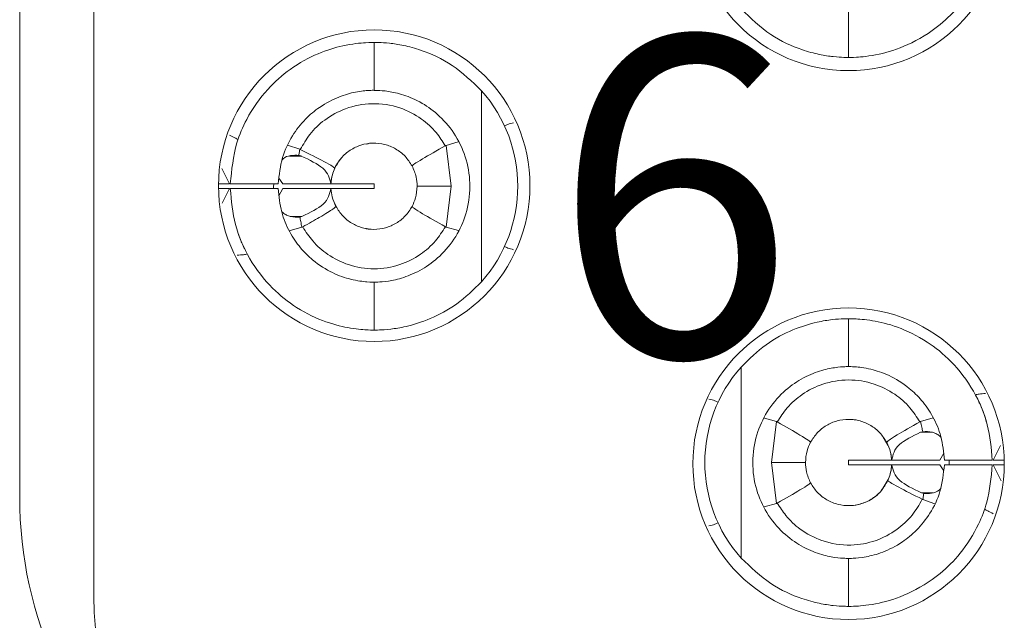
# Model space of a CAD drawing. Header units: inches. Extents: x 0 to 814, y 0 to 621.
# Tile 22 of 37: x 380.54 to 386.71, y 364.27 to 368.03. Entities that reach past the tile are written whole.
import ezdxf

# ---------------------------------------------------------------- set-up
doc = ezdxf.new("R2010")
doc.units = ezdxf.units.IN
doc.header["$LTSCALE"] = 10
doc.header["$MEASUREMENT"] = 0

msp = doc.modelspace()

# ---------------------------------------------------------------- linework, layer by layer
at = {"lineweight": 15}
for p, q in [((381.0062, 382.2319), (381.0062, 364.4191)), ((380.5412, 365.0386), (380.5412, 381.6124)), ((385.7312, 367.7905), (385.7312, 368.0905)), ((382.7598, 367.8845), (382.7598, 367.5845)), ((383.4328, 367.5821), (383.4328, 366.387)), ((383.2872, 367.2618), (383.2108, 367.24)), ((382.2189, 367.2421), (382.2951, 367.2158)), ((383.2108, 367.24), (383.2425, 366.9845)), ((382.3036, 367.1735), (382.2315, 367.1735)), ((381.8064, 367.095), (381.8548, 366.9995)), ((382.189, 366.9995), (382.1631, 367.0359)), ((381.7863, 366.9995), (381.8543, 366.9995)), ((381.7864, 366.9695), (381.8544, 366.9695)), ((381.8548, 366.9695), (381.8092, 366.8786)), ((381.8599, 366.9995), (382.16, 366.9995)), ((381.8599, 366.9695), (382.16, 366.9695)), ((382.1638, 366.9254), (382.189, 366.9695)), ((382.189, 366.9995), (382.4896, 366.9995)), ((382.189, 366.9695), (382.4896, 366.9695)), ((382.4921, 366.9695), (382.7598, 366.9695)), ((382.4922, 366.9995), (382.7598, 366.9995)), ((382.7598, 366.9995), (382.7598, 366.9695)), ((383.2425, 366.9845), (383.0298, 366.9845)), ((383.2425, 366.9845), (383.2108, 366.7289)), ((382.5109, 366.885), (382.5265, 366.8508)), ((382.3088, 366.7955), (382.2344, 366.7955)), ((382.2293, 366.7048), (382.3086, 366.7276)), ((383.2879, 366.7081), (383.2108, 366.7289)), ((382.7598, 366.3845), (382.7598, 366.0845)), ((385.7312, 365.8555), (385.7312, 366.1555)), ((385.0582, 364.6579), (385.0582, 365.8531)), ((385.2039, 365.5331), (385.2803, 365.5112)), ((386.2618, 365.5352), (386.1824, 365.5124)), ((385.2486, 365.2555), (385.2803, 365.5112)), ((385.9768, 365.3636), (385.9469, 365.4138)), ((386.1823, 365.4445), (386.1955, 365.4483)), ((386.1823, 365.4445), (386.2566, 365.4445)), ((386.6362, 365.2705), (386.6823, 365.3624)), ((386.3273, 365.3146), (386.302, 365.2705)), ((385.2802, 365), (385.2486, 365.2555)), ((385.2486, 365.2555), (385.4612, 365.2555)), ((385.7312, 365.2405), (385.7312, 365.2705)), ((385.9989, 365.2705), (385.7312, 365.2705)), ((385.9989, 365.2405), (385.7312, 365.2405)), ((386.302, 365.2705), (386.0014, 365.2705)), ((386.3021, 365.2405), (386.0015, 365.2405)), ((386.3021, 365.2405), (386.3279, 365.2041)), ((386.6311, 365.2705), (386.3311, 365.2705)), ((386.6311, 365.2405), (386.3311, 365.2405)), ((386.6862, 365.1419), (386.6363, 365.2405)), ((386.706, 365.2705), (386.6367, 365.2705)), ((386.7062, 365.2405), (386.6368, 365.2405)), ((386.2021, 365.0625), (386.1874, 365.0665)), ((386.1874, 365.0665), (386.2588, 365.0665)), ((385.2035, 364.9781), (385.2802, 365)), ((386.2722, 364.998), (386.1959, 365.0243)), ((385.7312, 364.3555), (385.7312, 364.6555))]:
    msp.add_line(p, q, dxfattribs=at)
at = {"lineweight": 15, "flags": 128}
for points in [[(382.1313, 366.9689), (382.1312, 366.9805), (382.1315, 366.9995)], [(386.361, 365.2712), (386.3612, 365.2555), (386.3611, 365.2406)]]:
    msp.add_lwpolyline(points, dxfattribs=at)
at = {"lineweight": 15}
for centre, radius, start, end in [((385.7312, 368.683), 0.975, 90, 270), ((385.7312, 368.683), 0.975, 270, 90), ((382.7612, 366.988), 0.975, 90, 270), ((382.7612, 366.988), 0.975, 270, 90), ((382.7598, 366.9845), 0.9, 318.39827, 41.60173), ((385.7312, 365.248), 0.975, 90, 270), ((385.7312, 365.248), 0.975, 270, 90), ((385.7312, 365.2555), 0.9, 138.39827, 221.60173), ((383.0912, 365.0386), 2.55, 180, 229.39047), ((383.2562, 364.4191), 2.25, 180, 260)]:
    msp.add_arc(centre, radius, start, end, dxfattribs=at)
for points, knots in [([(386.6311, 368.6755), (386.6239, 368.5966), (386.6123, 368.4689), (386.5393, 368.2814), (386.4421, 368.1266), (386.2881, 367.9723), (386.1003, 367.8598), (385.9046, 367.8012), (385.7602, 367.7897), (385.7409, 367.7902), (385.7312, 367.7905)], [0, 0, 0, 0, 0.124607, 0.201662, 0.316166, 0.411842, 0.550342, 0.685063, 0.843269, 1, 1, 1, 1]), ([(385.7312, 367.7905), (385.7249, 367.7904), (385.7134, 367.7902), (385.6421, 367.7937), (385.5511, 367.8067), (385.4207, 367.8413), (385.2399, 367.92), (385.1187, 368.0354), (385.0582, 368.0929)], [0, 0, 0, 0, 0.179617, 0.327317, 0.460438, 0.591734, 0.796408, 1, 1, 1, 1]), ([(381.8599, 366.9995), (381.8685, 367.0861), (381.8823, 367.2261), (381.9684, 367.4269), (382.0809, 367.5881), (382.2407, 367.7289), (382.4117, 367.8213), (382.5858, 367.8729), (382.7289, 367.8855), (382.7493, 367.8849), (382.7598, 367.8845)], [0, 0, 0, 0, 0.136607, 0.221058, 0.342614, 0.445467, 0.564391, 0.681615, 0.83542, 1, 1, 1, 1]), ([(382.7598, 367.8845), (382.7662, 367.8846), (382.7778, 367.8848), (382.8499, 367.8813), (382.9417, 367.868), (383.0729, 367.8329), (383.253, 367.7537), (383.3731, 367.639), (383.4328, 367.5821)], [0, 0, 0, 0, 0.180697, 0.329012, 0.46283, 0.594921, 0.798768, 1, 1, 1, 1]), ([(382.7598, 367.5845), (382.7535, 367.5847), (382.7414, 367.5851), (382.6548, 367.5783), (382.5436, 367.5488), (382.4295, 367.4912), (382.3265, 367.406), (382.2431, 367.2997), (382.1772, 367.1614), (382.1659, 367.0551), (382.16, 366.9995)], [0, 0, 0, 0, 0.1718232, 0.3277805, 0.4570048, 0.5831964, 0.6757467, 0.7745847, 0.8820603, 1, 1, 1, 1]), ([(382.7598, 366.3845), (382.7647, 366.3845), (382.7744, 366.3843), (382.8429, 366.3883), (382.9399, 366.4085), (383.0565, 366.4571), (383.1753, 366.543), (383.2748, 366.663), (383.3432, 366.8144), (383.3681, 366.9814), (383.3444, 367.1511), (383.2762, 367.3045), (383.175, 367.4263), (383.0563, 367.5121), (382.9398, 367.5606), (382.8429, 367.5808), (382.7744, 367.5848), (382.7647, 367.5846), (382.7598, 367.5845)], [0, 0, 0, 0, 0.069884, 0.139278, 0.204182, 0.266903, 0.323436, 0.382756, 0.438353, 0.499435, 0.558884, 0.617439, 0.676848, 0.733171, 0.79585, 0.860774, 0.930129, 1, 1, 1, 1]), ([(382.2983, 367.2144), (382.3169, 367.2466), (382.3571, 367.3163), (382.4525, 367.4072), (382.5844, 367.4792), (382.749, 367.5111), (382.9165, 367.4856), (383.0534, 367.4151), (383.1478, 367.3295), (383.1884, 367.266), (383.2063, 367.2379)], [0, 0, 0, 0, 0.099793, 0.216467, 0.349999, 0.50042, 0.660688, 0.797326, 0.910434, 1, 1, 1, 1]), ([(383.6339, 367.3816), (383.6209, 367.3783), (383.5976, 367.3724), (383.5834, 367.3649), (383.5771, 367.3615)], [0, 0, 0, 0, 0.557225, 1, 1, 1, 1]), ([(381.8548, 367.3046), (381.8667, 367.2987), (381.8882, 367.2881), (381.9023, 367.2801), (381.9085, 367.2766)], [0, 0, 0, 0, 0.557114, 1, 1, 1, 1]), ([(382.5144, 367.0971), (382.5266, 367.1189), (382.5511, 367.1627), (382.6089, 367.2124), (382.6769, 367.2452), (382.7516, 367.2579), (382.827, 367.2497), (382.8968, 367.221), (382.9575, 367.1749), (382.9846, 367.1326), (382.9981, 367.1115)], [0, 0, 0, 0, 0.124832, 0.249927, 0.374973, 0.499911, 0.624881, 0.749904, 0.874871, 1, 1, 1, 1]), ([(382.7418, 367.2539), (382.7418, 367.2539), (382.7421, 367.254), (382.7395, 367.2537), (382.7292, 367.2534), (382.7192, 367.2499), (382.7128, 367.2478)], [0, 0, 0, 0, 0.027898, 0.176157, 0.480391, 1, 1, 1, 1]), ([(382.2889, 367.1776), (382.29, 367.1847), (382.2919, 367.1975), (382.2942, 367.2102), (382.2951, 367.2158)], [0, 0, 0, 0, 0.562549, 1, 1, 1, 1]), ([(382.2983, 367.2144), (382.2978, 367.2147), (382.2967, 367.2152), (382.2956, 367.2156), (382.2951, 367.2158)], [0, 0, 0, 0, 0.5587332, 1, 1, 1, 1]), ([(382.5144, 367.0971), (382.5114, 367.1004), (382.5055, 367.107), (382.4427, 367.1423), (382.353, 367.1871), (382.2983, 367.2144)], [0, 0, 0, 0, 0.280352, 0.560768, 1, 1, 1, 1]), ([(382.9981, 367.1115), (383.001, 367.1147), (383.0068, 367.121), (383.0673, 367.1589), (383.1536, 367.208), (383.2063, 367.2379)], [0, 0, 0, 0, 0.280373, 0.560773, 1, 1, 1, 1]), ([(383.2108, 367.24), (383.21, 367.2397), (383.2084, 367.239), (383.207, 367.2383), (383.2063, 367.2379)], [0, 0, 0, 0, 0.5629718, 1, 1, 1, 1]), ([(382.1827, 367.1472), (382.1851, 367.15), (382.2003, 367.1672), (382.2389, 367.1794), (382.272, 367.1782), (382.2889, 367.1776)], [0, 0, 0, 0, 0.084695, 0.530522, 1, 1, 1, 1]), ([(382.2889, 367.1776), (382.2918, 367.177), (382.2968, 367.1759), (382.3016, 367.1743), (382.3036, 367.1735)], [0, 0, 0, 0, 0.56712, 1, 1, 1, 1]), ([(382.3036, 367.1735), (382.3562, 367.1488), (382.4668, 367.0967), (382.4818, 367.033), (382.4896, 366.9995)], [0, 0, 0, 0, 0.4750292, 1, 1, 1, 1]), ([(382.5588, 367.1637), (382.5395, 367.1411), (382.5198, 367.118), (382.5097, 367.0859), (382.5095, 367.0851)], [0, 0, 0, 0, 0.975095, 1, 1, 1, 1]), ([(382.4902, 366.9995), (382.4924, 367.0189), (382.4962, 367.0528), (382.5089, 367.0838), (382.5144, 367.0971)], [0, 0, 0, 0, 0.56991, 1, 1, 1, 1]), ([(382.9981, 367.1115), (383.0082, 367.0889), (383.0263, 367.0485), (383.0287, 367.004), (383.0298, 366.9845)], [0, 0, 0, 0, 0.561544, 1, 1, 1, 1]), ([(382.4987, 367.0511), (382.4979, 367.0487), (382.4926, 367.0326), (382.4913, 367.0147), (382.4902, 366.9995)], [0, 0, 0, 0, 0.149907, 1, 1, 1, 1]), ([(382.7598, 366.0845), (382.7526, 366.0844), (382.738, 366.0841), (382.6257, 366.0908), (382.4642, 366.1277), (382.2839, 366.2113), (382.1119, 366.3473), (381.9749, 366.5249), (381.8806, 366.7406), (381.8668, 366.8938), (381.8599, 366.9695)], [0, 0, 0, 0, 0.135708, 0.274363, 0.400662, 0.527292, 0.633782, 0.757864, 0.88037, 1, 1, 1, 1]), ([(382.16, 366.9695), (382.1648, 366.9203), (382.1739, 366.8258), (382.2268, 366.6998), (382.2956, 366.5985), (382.3886, 366.5068), (382.5032, 366.4365), (382.6281, 366.395), (382.7354, 366.3836), (382.7512, 366.3842), (382.7598, 366.3845)], [0, 0, 0, 0, 0.1045128, 0.2005906, 0.2894134, 0.3724761, 0.5006145, 0.6312251, 0.799563, 1, 1, 1, 1]), ([(382.4896, 366.9695), (382.4823, 366.936), (382.4683, 366.8725), (382.36, 366.8202), (382.3088, 366.7955)], [0, 0, 0, 0, 0.527509, 1, 1, 1, 1]), ([(382.5212, 366.8581), (382.5122, 366.878), (382.4961, 366.9133), (382.492, 366.9524), (382.4902, 366.9695)], [0, 0, 0, 0, 0.562114, 1, 1, 1, 1]), ([(383.0298, 366.9845), (383.0281, 366.9597), (383.0249, 366.9152), (383.0064, 366.8753), (382.9982, 366.8577)], [0, 0, 0, 0, 0.557822, 1, 1, 1, 1]), ([(382.2955, 366.7918), (382.2756, 366.7906), (382.2479, 366.7891), (382.2163, 366.8019), (382.1975, 366.8114), (382.1877, 366.82), (382.1815, 366.8255)], [0, 0, 0, 0, 0.510551, 0.710762, 0.813776, 1, 1, 1, 1]), ([(382.5212, 366.8581), (382.5178, 366.8543), (382.5125, 366.8483), (382.4702, 366.8207), (382.4129, 366.7867), (382.3506, 366.7511), (382.3137, 366.7299)], [0, 0, 0, 0, 0.3156834, 0.4999002, 0.7031715, 1, 1, 1, 1]), ([(382.9982, 366.8577), (382.985, 366.8371), (382.9587, 366.7959), (382.9002, 366.7503), (382.8327, 366.7211), (382.7596, 366.7112), (382.6865, 366.7212), (382.619, 366.7505), (382.5605, 366.7962), (382.5343, 366.8375), (382.5212, 366.8581)], [0, 0, 0, 0, 0.125083, 0.250179, 0.375008, 0.500028, 0.624987, 0.749827, 0.874916, 1, 1, 1, 1]), ([(382.9982, 366.8577), (383.001, 366.8545), (383.0068, 366.848), (383.0673, 366.81), (383.1537, 366.7608), (383.2064, 366.7307)], [0, 0, 0, 0, 0.2803792, 0.5607818, 1, 1, 1, 1]), ([(382.3088, 366.7955), (382.3064, 366.7947), (382.3021, 366.7932), (382.2975, 366.7922), (382.2955, 366.7918)], [0, 0, 0, 0, 0.559446, 1, 1, 1, 1]), ([(382.3086, 366.7276), (382.3059, 366.7396), (382.3011, 366.7608), (382.2972, 366.7823), (382.2955, 366.7918)], [0, 0, 0, 0, 0.562427, 1, 1, 1, 1]), ([(381.9482, 366.5956), (381.9476, 366.5968), (381.9463, 366.5993), (381.9332, 366.6289), (381.9126, 366.6703), (381.8999, 366.7227), (381.8975, 366.7326)], [0, 0, 0, 0, 0.214444, 0.432461, 0.892304, 1, 1, 1, 1]), ([(382.3086, 366.7276), (382.3096, 366.728), (382.3113, 366.7287), (382.3129, 366.7295), (382.3137, 366.7299)], [0, 0, 0, 0, 0.562729, 1, 1, 1, 1]), ([(383.2064, 366.7307), (383.187, 366.7005), (383.1447, 366.6349), (383.0487, 366.5505), (382.918, 366.4848), (382.7605, 366.4588), (382.603, 366.4844), (382.4723, 366.5496), (382.3758, 366.6338), (382.3333, 366.6996), (382.3137, 366.7299)], [0, 0, 0, 0, 0.099267, 0.215646, 0.349191, 0.499976, 0.650244, 0.78363, 0.900197, 1, 1, 1, 1]), ([(382.7078, 366.7204), (382.7097, 366.7197), (382.7188, 366.7166), (382.7299, 366.7162), (382.7387, 366.7153), (382.7421, 366.7151), (382.7419, 366.7151), (382.7418, 366.7151)], [0, 0, 0, 0, 0.138868, 0.646249, 0.813662, 0.927104, 1, 1, 1, 1]), ([(383.2064, 366.7307), (383.2072, 366.7303), (383.2086, 366.7296), (383.2101, 366.7291), (383.2108, 366.7289)], [0, 0, 0, 0, 0.556556, 1, 1, 1, 1]), ([(383.6339, 366.5875), (383.6209, 366.5908), (383.5976, 366.5967), (383.5834, 366.6042), (383.5771, 366.6075)], [0, 0, 0, 0, 0.557225, 1, 1, 1, 1]), ([(381.9024, 366.5528), (381.9167, 366.5537), (381.9423, 366.5552), (381.9587, 366.5589), (381.966, 366.5605)], [0, 0, 0, 0, 0.557993, 1, 1, 1, 1]), ([(383.4328, 366.387), (383.3824, 366.3376), (383.2815, 366.2389), (383.1081, 366.1488), (382.9642, 366.105), (382.8571, 366.0884), (382.7792, 366.0842), (382.7667, 366.0844), (382.7598, 366.0845)], [0, 0, 0, 0, 0.172316, 0.34455, 0.518759, 0.657849, 0.811732, 1, 1, 1, 1]), ([(385.0582, 365.8531), (385.1092, 365.9028), (385.2111, 366.0024), (385.3857, 366.0924), (385.5294, 366.1355), (385.6354, 366.1518), (385.7121, 366.1558), (385.7245, 366.1556), (385.7312, 366.1555)], [0, 0, 0, 0, 0.173957, 0.347804, 0.522241, 0.660569, 0.813315, 1, 1, 1, 1]), ([(385.7312, 366.1555), (385.7386, 366.1557), (385.7535, 366.156), (385.868, 366.1489), (386.0321, 366.1107), (386.2136, 366.0248), (386.3849, 365.8868), (386.5193, 365.7094), (386.611, 365.4958), (386.6245, 365.3451), (386.6311, 365.2705)], [0, 0, 0, 0, 0.137181, 0.277132, 0.404306, 0.532009, 0.638008, 0.761924, 0.882123, 1, 1, 1, 1]), ([(385.7312, 365.8555), (385.7265, 365.8556), (385.717, 365.8557), (385.6503, 365.8519), (385.5552, 365.8327), (385.4391, 365.7854), (385.3193, 365.7006), (385.218, 365.58), (385.1483, 365.4273), (385.1226, 365.2573), (385.1472, 365.0875), (385.216, 364.9338), (385.3178, 364.8116), (385.4388, 364.7257), (385.5553, 364.6783), (385.6503, 364.6591), (385.7171, 364.6553), (385.7265, 364.6554), (385.7312, 364.6555)], [0, 0, 0, 0, 0.068834, 0.137218, 0.201832, 0.264294, 0.321554, 0.3816, 0.437683, 0.499439, 0.56098, 0.616758, 0.677787, 0.73579, 0.79821, 0.862836, 0.93118, 1, 1, 1, 1]), ([(386.3311, 365.2705), (386.3262, 365.3203), (386.3169, 365.4159), (386.2627, 365.5432), (386.1926, 365.6451), (386.0978, 365.737), (385.9812, 365.8067), (385.8564, 365.8464), (385.7537, 365.8563), (385.739, 365.8558), (385.7312, 365.8555)], [0, 0, 0, 0, 0.105793, 0.20297, 0.292762, 0.376736, 0.507207, 0.640536, 0.80918, 1, 1, 1, 1]), ([(385.2846, 365.5094), (385.304, 365.5395), (385.3462, 365.605), (385.4421, 365.6893), (385.5728, 365.7552), (385.7302, 365.7812), (385.8876, 365.7557), (386.0182, 365.6908), (386.1149, 365.6067), (386.1576, 365.5407), (386.1774, 365.5102)], [0, 0, 0, 0, 0.098964, 0.215239, 0.348877, 0.49995, 0.649673, 0.78288, 0.899637, 1, 1, 1, 1]), ([(384.8572, 365.6525), (384.8702, 365.6492), (384.8935, 365.6433), (384.9077, 365.6358), (384.914, 365.6325)], [0, 0, 0, 0, 0.557225, 1, 1, 1, 1]), ([(386.5887, 365.6872), (386.5744, 365.6864), (386.5488, 365.6848), (386.5324, 365.6811), (386.5251, 365.6795)], [0, 0, 0, 0, 0.557993, 1, 1, 1, 1]), ([(386.5428, 365.6445), (386.5435, 365.6432), (386.5447, 365.6408), (386.5578, 365.6112), (386.5787, 365.5691), (386.5915, 365.5159), (386.5941, 365.5052)], [0, 0, 0, 0, 0.212685, 0.428912, 0.884975, 1, 1, 1, 1]), ([(385.4929, 365.3823), (385.506, 365.403), (385.5323, 365.4442), (385.5909, 365.4898), (385.6584, 365.519), (385.7315, 365.5288), (385.8046, 365.5188), (385.872, 365.4895), (385.9305, 365.4438), (385.9567, 365.4025), (385.9698, 365.3819)], [0, 0, 0, 0, 0.125093, 0.250085, 0.375065, 0.499993, 0.624926, 0.749886, 0.874857, 1, 1, 1, 1]), ([(385.7919, 365.5186), (385.7918, 365.5186), (385.783, 365.5219), (385.7698, 365.5227), (385.7561, 365.5244), (385.7499, 365.5249), (385.7491, 365.5249), (385.7488, 365.5249)], [0, 0, 0, 0, 0.001109, 0.531848, 0.774749, 0.892469, 1, 1, 1, 1]), ([(385.2846, 365.5094), (385.2839, 365.5098), (385.2825, 365.5105), (385.281, 365.511), (385.2803, 365.5112)], [0, 0, 0, 0, 0.556554, 1, 1, 1, 1]), ([(385.4929, 365.3823), (385.49, 365.3856), (385.4843, 365.392), (385.4238, 365.4301), (385.3374, 365.4793), (385.2846, 365.5094)], [0, 0, 0, 0, 0.280378, 0.560781, 1, 1, 1, 1]), ([(385.9698, 365.3819), (385.9726, 365.3853), (385.9782, 365.3921), (386.0384, 365.4306), (386.1247, 365.48), (386.1774, 365.5102)], [0, 0, 0, 0, 0.280364, 0.560765, 1, 1, 1, 1]), ([(386.1824, 365.5124), (386.1815, 365.5121), (386.1797, 365.5114), (386.1781, 365.5106), (386.1774, 365.5102)], [0, 0, 0, 0, 0.562671, 1, 1, 1, 1]), ([(386.1824, 365.5124), (386.1851, 365.5005), (386.1899, 365.4792), (386.1938, 365.4577), (386.1955, 365.4483)], [0, 0, 0, 0, 0.562369, 1, 1, 1, 1]), ([(386.0014, 365.2705), (386.0088, 365.304), (386.0228, 365.3675), (386.1311, 365.4198), (386.1823, 365.4445)], [0, 0, 0, 0, 0.527513, 1, 1, 1, 1]), ([(386.1955, 365.4483), (386.2153, 365.4494), (386.2428, 365.451), (386.274, 365.4385), (386.2931, 365.429), (386.303, 365.4203), (386.3096, 365.4146)], [0, 0, 0, 0, 0.506028, 0.705561, 0.806524, 1, 1, 1, 1]), ([(385.4612, 365.2555), (385.463, 365.2803), (385.4662, 365.3248), (385.4847, 365.3647), (385.4929, 365.3823)], [0, 0, 0, 0, 0.557865, 1, 1, 1, 1]), ([(385.9698, 365.3819), (385.9789, 365.362), (385.9949, 365.3267), (385.999, 365.2876), (386.0008, 365.2705)], [0, 0, 0, 0, 0.562045, 1, 1, 1, 1]), ([(386.0008, 365.2705), (385.9997, 365.2848), (385.9981, 365.3048), (385.9921, 365.323), (385.9904, 365.3283)], [0, 0, 0, 0, 0.711149, 1, 1, 1, 1]), ([(385.493, 365.1285), (385.4828, 365.1512), (385.4648, 365.1915), (385.4623, 365.236), (385.4612, 365.2555)], [0, 0, 0, 0, 0.561562, 1, 1, 1, 1]), ([(385.7312, 364.6555), (385.737, 364.6554), (385.7481, 364.6551), (385.8304, 364.6609), (385.9409, 364.6887), (386.0568, 364.7456), (386.1616, 364.831), (386.2465, 364.9377), (386.3136, 365.0771), (386.3251, 365.1844), (386.3311, 365.2405)], [0, 0, 0, 0, 0.16287, 0.318148, 0.450427, 0.578919, 0.672588, 0.772458, 0.880964, 1, 1, 1, 1]), ([(386.6311, 365.2405), (386.6239, 365.1616), (386.6123, 365.0339), (386.5393, 364.8464), (386.4421, 364.6916), (386.2881, 364.5373), (386.1003, 364.4248), (385.9046, 364.3662), (385.7602, 364.3547), (385.7409, 364.3552), (385.7312, 364.3555)], [0, 0, 0, 0, 0.124607, 0.201662, 0.316166, 0.411842, 0.550342, 0.685063, 0.843269, 1, 1, 1, 1]), ([(386.0008, 365.2405), (385.9987, 365.2216), (385.995, 365.1877), (385.9823, 365.1567), (385.9767, 365.143)], [0, 0, 0, 0, 0.557121, 1, 1, 1, 1]), ([(385.9926, 365.1896), (385.9932, 365.1916), (385.9985, 365.2074), (385.9997, 365.2251), (386.0008, 365.2405)], [0, 0, 0, 0, 0.126431, 1, 1, 1, 1]), ([(386.1874, 365.0665), (386.1349, 365.0912), (386.0243, 365.1433), (386.0093, 365.207), (386.0015, 365.2405)], [0, 0, 0, 0, 0.475025, 1, 1, 1, 1]), ([(385.493, 365.1285), (385.4901, 365.1254), (385.4842, 365.1191), (385.4238, 365.0811), (385.3375, 365.032), (385.2848, 365.002)], [0, 0, 0, 0, 0.280372, 0.560772, 1, 1, 1, 1]), ([(385.9767, 365.143), (385.9644, 365.1211), (385.9399, 365.0773), (385.8821, 365.0276), (385.8141, 364.9948), (385.7394, 364.9821), (385.6641, 364.9903), (385.5943, 365.019), (385.5336, 365.0652), (385.5065, 365.1074), (385.493, 365.1285)], [0, 0, 0, 0, 0.1250402, 0.2500246, 0.3749371, 0.4999691, 0.6249102, 0.7498246, 0.8748988, 1, 1, 1, 1]), ([(385.7489, 364.9861), (385.7489, 364.9861), (385.7489, 364.9861), (385.7489, 364.9861), (385.7489, 364.9861), (385.7489, 364.9861), (385.7489, 364.9861), (385.7489, 364.9861), (385.7489, 364.9861), (385.7489, 364.9861), (385.7489, 364.9861), (385.7489, 364.9861), (385.7489, 364.9861), (385.7508, 364.9862), (385.7849, 364.989), (385.8484, 365.007), (385.9281, 365.0588), (385.9631, 365.1211), (385.9789, 365.1491)], [0, 0, 0, 0, 0.002899, 0.004476, 0.004664, 0.004732, 0.005099, 0.005797, 0.008372, 0.009002, 0.009152, 0.009193, 0.009372, 0.026432, 0.083412, 0.400257, 0.730026, 1, 1, 1, 1]), ([(385.9767, 365.143), (385.9796, 365.1397), (385.9856, 365.1331), (386.0484, 365.0977), (386.138, 365.053), (386.1927, 365.0256)], [0, 0, 0, 0, 0.280352, 0.560767, 1, 1, 1, 1]), ([(386.3086, 365.0937), (386.3054, 365.0901), (386.2894, 365.0721), (386.2506, 365.0604), (386.2183, 365.0618), (386.2021, 365.0625)], [0, 0, 0, 0, 0.110829, 0.553718, 1, 1, 1, 1]), ([(386.2021, 365.0625), (386.201, 365.0553), (386.1991, 365.0426), (386.1969, 365.0299), (386.1959, 365.0243)], [0, 0, 0, 0, 0.558534, 1, 1, 1, 1]), ([(385.2802, 365), (385.2811, 365.0004), (385.2827, 365.0009), (385.2841, 365.0017), (385.2848, 365.002)], [0, 0, 0, 0, 0.562922, 1, 1, 1, 1]), ([(386.1927, 365.0256), (386.1729, 364.9915), (386.1308, 364.9192), (386.0321, 364.8283), (385.9012, 364.7596), (385.738, 364.729), (385.5704, 364.7553), (385.4328, 364.8282), (385.3408, 364.9138), (385.3017, 364.9754), (385.2848, 365.002)], [0, 0, 0, 0, 0.106056, 0.22481, 0.356278, 0.500492, 0.665376, 0.803553, 0.915108, 1, 1, 1, 1]), ([(386.1927, 365.0256), (386.1933, 365.0253), (386.1943, 365.0248), (386.1954, 365.0244), (386.1959, 365.0243)], [0, 0, 0, 0, 0.558742, 1, 1, 1, 1]), ([(386.6363, 364.9354), (386.6243, 364.9413), (386.6029, 364.9519), (386.5888, 364.9599), (386.5825, 364.9635)], [0, 0, 0, 0, 0.5571144, 1, 1, 1, 1]), ([(384.8572, 364.8585), (384.8702, 364.8618), (384.8935, 364.8677), (384.9077, 364.8752), (384.914, 364.8785)], [0, 0, 0, 0, 0.557225, 1, 1, 1, 1]), ([(385.7312, 364.3555), (385.7249, 364.3554), (385.7134, 364.3552), (385.6421, 364.3587), (385.5511, 364.3717), (385.4207, 364.4063), (385.2399, 364.485), (385.1187, 364.6004), (385.0582, 364.6579)], [0, 0, 0, 0, 0.179617, 0.327317, 0.460438, 0.591734, 0.796408, 1, 1, 1, 1])]:
    msp.add_open_spline(points, degree=3, knots=knots, dxfattribs=at)

# ---------------------------------------------------------------- texts
at = {"lineweight": 15, "insert": (383.8789, 367.9187), "char_height": 2, "attachment_point": 1}
msp.add_mtext_dynamic_manual_height_columns('6', width=2, gutter_width=33.8667, heights=[0], dxfattribs=at)

doc.saveas('drawing.dxf')
